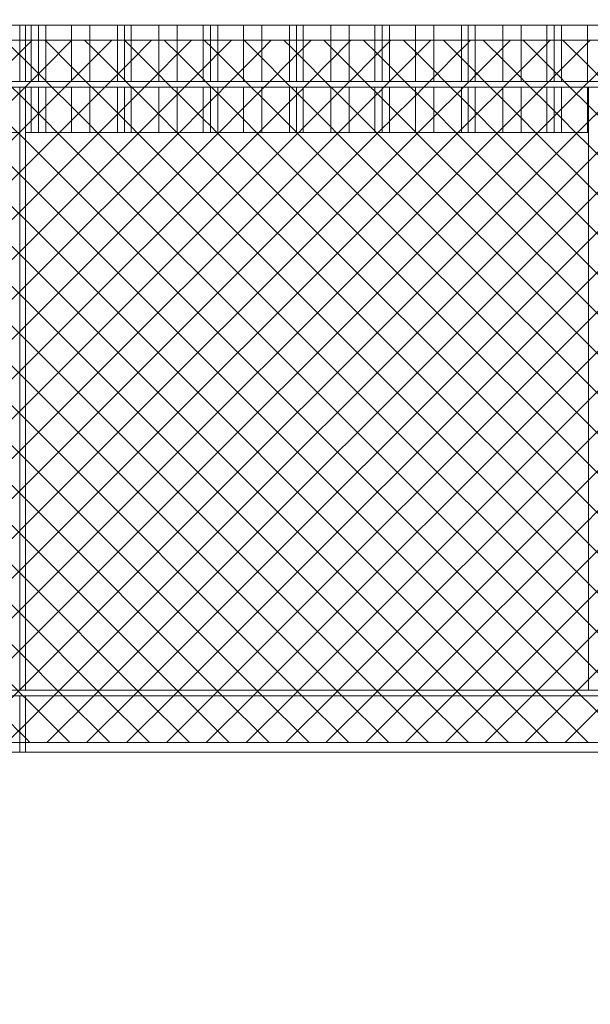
# Model space of a CAD drawing. Header units: millimetres. Extents: x 0 to 1917, y 0 to 847.
# Tile 123 of 230: x 756 to 776, y 678 to 713. Entities that reach past the tile are written whole.
import ezdxf

# ---------------------------------------------------------------- set-up
doc = ezdxf.new("R2010")
doc.units = ezdxf.units.MM
doc.header["$MEASUREMENT"] = 0
doc.set_wipeout_variables(frame=1)
doc.linetypes.add('Wipeout_Contour', pattern=[1000, 0, -1000])
for name, color, linetype in [('Interior - Mobiliário', 7, 'Continuous'), ('Linha & Trama.2D', 7, 'Continuous'), ('Parede.ARQ', 7, 'Continuous')]:
    doc.layers.add(name, color=color, linetype=linetype)

msp = doc.modelspace()

# ---------------------------------------------------------------- wipeouts: each hides what was drawn before it
at = {"color": 254, "linetype": 'Wipeout_Contour', "lineweight": 0, "ltscale": 4213.711485}
msp.add_wipeout([(776.158, 712.888), (776.158, 710.888), (776.808, 710.888), (776.808, 712.888)], dxfattribs=at).dxf.layer = 'Interior - Mobiliário'
at = {"color": 254, "linetype": 'Wipeout_Contour', "lineweight": 0, "ltscale": 4147.517727}
msp.add_wipeout([(755.508, 710.688), (755.508, 709.088), (756.019, 709.088), (756.019, 710.688)], dxfattribs=at).dxf.layer = 'Interior - Mobiliário'
at = {"color": 254, "linetype": 'Wipeout_Contour', "lineweight": 0, "ltscale": 4149.26277}
msp.add_wipeout([(756.219, 709.088), (756.219, 689.288), (776.193, 689.288), (776.193, 709.088)], dxfattribs=at).dxf.layer = 'Parede.ARQ'
at = {"color": 254, "linetype": 'Wipeout_Contour', "lineweight": 0, "ltscale": 4074.717182}
msp.add_wipeout([(714.509, 663.088), (809.844, 663.088), (809.844, 687.088), (714.509, 687.088)], dxfattribs=at).dxf.layer = 'Parede.ARQ'

# ---------------------------------------------------------------- next in the draw order: wipeouts: each hides what was drawn before it
at = {"color": 254, "linetype": 'Wipeout_Contour', "lineweight": 0, "ltscale": 4211.404852}
msp.add_wipeout([(775.243, 712.888), (775.243, 710.888), (776.158, 710.888), (776.158, 712.888)], dxfattribs=at).dxf.layer = 'Interior - Mobiliário'
at = {"color": 254, "linetype": 'Wipeout_Contour', "lineweight": 0, "ltscale": 4207.401237}
msp.add_wipeout([(776.158, 710.688), (776.158, 709.088), (776.193, 709.088), (776.193, 710.688)], dxfattribs=at).dxf.layer = 'Interior - Mobiliário'
at = {"color": 254, "linetype": 'Wipeout_Contour', "lineweight": 0, "ltscale": 4119.472074}
msp.add_wipeout([(756.219, 689.088), (756.219, 687.088), (776.261, 687.088), (776.261, 689.088)], dxfattribs=at).dxf.layer = 'Parede.ARQ'

# ---------------------------------------------------------------- next in the draw order: wipeouts: each hides what was drawn before it
at = {"color": 254, "linetype": 'Wipeout_Contour', "lineweight": 0, "ltscale": 4209.673902}
msp.add_wipeout([(774.983, 712.888), (774.983, 710.888), (775.243, 710.888), (775.243, 712.888)], dxfattribs=at).dxf.layer = 'Interior - Mobiliário'
at = {"color": 254, "linetype": 'Wipeout_Contour', "lineweight": 0, "ltscale": 4205.999583}
msp.add_wipeout([(775.243, 709.088), (776.158, 709.088), (776.158, 710.688), (775.243, 710.688)], dxfattribs=at).dxf.layer = 'Interior - Mobiliário'
at = {"color": 254, "linetype": 'Wipeout_Contour', "lineweight": 0, "ltscale": 4112.51149}
msp.add_wipeout([(714.718, 689.088), (809.844, 689.088), (809.844, 689.288), (714.718, 689.288)], dxfattribs=at).dxf.layer = 'Interior - Mobiliário'

# ---------------------------------------------------------------- next in the draw order: wipeouts: each hides what was drawn before it
at = {"color": 254, "linetype": 'Wipeout_Contour', "lineweight": 0, "ltscale": 4208.907994}
msp.add_wipeout([(774.723, 712.888), (774.723, 710.888), (774.983, 710.888), (774.983, 712.888)], dxfattribs=at).dxf.layer = 'Interior - Mobiliário'
at = {"color": 254, "linetype": 'Wipeout_Contour', "lineweight": 0, "ltscale": 4204.266411}
msp.add_wipeout([(774.983, 709.088), (775.243, 709.088), (775.243, 710.688), (774.983, 710.688)], dxfattribs=at).dxf.layer = 'Interior - Mobiliário'
at = {"color": 254, "linetype": 'Wipeout_Contour', "lineweight": 0, "ltscale": 4089.362656}
msp.add_wipeout([(756.019, 689.088), (756.019, 687.088), (756.219, 687.088), (756.219, 689.088)], dxfattribs=at).dxf.layer = 'Interior - Mobiliário'

# ---------------------------------------------------------------- next in the draw order: linework, layer by layer
at = {"layer": 'Interior - Mobiliário', "color": 124, "linetype": 'Continuous', "lineweight": 0}
for p, q in [((809.844, 689.088), (714.718, 689.088)), ((756.019, 687.088), (756.019, 689.088)), ((756.219, 687.088), (756.219, 689.088))]:
    msp.add_line(p, q, dxfattribs=at)
at = {"layer": 'Linha & Trama.2D', "color": 8, "linetype": 'Continuous', "lineweight": 0}
msp.add_line((714.909, 687.428), (789.669, 687.428), dxfattribs=at)
at = {"layer": 'Parede.ARQ', "color": 7, "linetype": 'Continuous', "lineweight": 0}
msp.add_line((809.844, 687.088), (714.509, 687.088), dxfattribs=at)

# ---------------------------------------------------------------- next in the draw order: wipeouts: each hides what was drawn before it
at = {"color": 254, "linetype": 'Wipeout_Contour', "lineweight": 0, "ltscale": 4207.177629}
msp.add_wipeout([(773.808, 710.888), (774.723, 710.888), (774.723, 712.888), (773.808, 712.888)], dxfattribs=at).dxf.layer = 'Interior - Mobiliário'
at = {"color": 254, "linetype": 'Wipeout_Contour', "lineweight": 0, "ltscale": 4203.499517}
msp.add_wipeout([(774.723, 710.688), (774.723, 709.088), (774.983, 709.088), (774.983, 710.688)], dxfattribs=at).dxf.layer = 'Interior - Mobiliário'

# ---------------------------------------------------------------- next in the draw order: linework, layer by layer
at = {"layer": 'Interior - Mobiliário', "color": 102, "linetype": 'Continuous', "lineweight": 0}
msp.add_line((775.243, 709.088), (774.983, 709.088), dxfattribs=at)

# ---------------------------------------------------------------- next in the draw order: wipeouts: each hides what was drawn before it
at = {"color": 254, "linetype": 'Wipeout_Contour', "lineweight": 0, "ltscale": 4204.874087}
msp.add_wipeout([(773.808, 712.888), (773.158, 712.888), (773.158, 710.888), (773.808, 710.888)], dxfattribs=at).dxf.layer = 'Interior - Mobiliário'
at = {"color": 254, "linetype": 'Wipeout_Contour', "lineweight": 0, "ltscale": 4201.766924}
msp.add_wipeout([(773.808, 709.088), (774.723, 709.088), (774.723, 710.688), (773.808, 710.688)], dxfattribs=at).dxf.layer = 'Interior - Mobiliário'

# ---------------------------------------------------------------- next in the draw order: linework, layer by layer
at = {"layer": 'Interior - Mobiliário', "color": 102, "linetype": 'Continuous', "lineweight": 0}
msp.add_line((774.983, 709.088), (774.723, 709.088), dxfattribs=at)

# ---------------------------------------------------------------- next in the draw order: wipeouts: each hides what was drawn before it
at = {"color": 254, "linetype": 'Wipeout_Contour', "lineweight": 0, "ltscale": 4202.468574}
msp.add_wipeout([(772.173, 710.888), (773.158, 710.888), (773.158, 712.888), (772.173, 712.888)], dxfattribs=at).dxf.layer = 'Interior - Mobiliário'
at = {"color": 254, "linetype": 'Wipeout_Contour', "lineweight": 0, "ltscale": 4199.460414}
msp.add_wipeout([(773.158, 710.688), (773.158, 709.088), (773.808, 709.088), (773.808, 710.688)], dxfattribs=at).dxf.layer = 'Interior - Mobiliário'

# ---------------------------------------------------------------- next in the draw order: linework, layer by layer
at = {"layer": 'Interior - Mobiliário', "color": 102, "linetype": 'Continuous', "lineweight": 0}
msp.add_line((774.723, 709.088), (773.808, 709.088), dxfattribs=at)

# ---------------------------------------------------------------- next in the draw order: wipeouts: each hides what was drawn before it
at = {"color": 254, "linetype": 'Wipeout_Contour', "lineweight": 0, "ltscale": 4200.667227}
msp.add_wipeout([(771.933, 712.888), (771.933, 710.888), (772.173, 710.888), (772.173, 712.888)], dxfattribs=at).dxf.layer = 'Interior - Mobiliário'
at = {"color": 254, "linetype": 'Wipeout_Contour', "lineweight": 0, "ltscale": 4197.051798}
msp.add_wipeout([(772.173, 709.088), (773.158, 709.088), (773.158, 710.688), (772.173, 710.688)], dxfattribs=at).dxf.layer = 'Interior - Mobiliário'

# ---------------------------------------------------------------- next in the draw order: linework, layer by layer
at = {"layer": 'Interior - Mobiliário', "color": 102, "linetype": 'Continuous', "lineweight": 0}
msp.add_line((773.808, 709.088), (773.158, 709.088), dxfattribs=at)

# ---------------------------------------------------------------- next in the draw order: wipeouts: each hides what was drawn before it
at = {"color": 254, "linetype": 'Wipeout_Contour', "lineweight": 0, "ltscale": 4199.961511}
msp.add_wipeout([(771.693, 710.888), (771.933, 710.888), (771.933, 712.888), (771.693, 712.888)], dxfattribs=at).dxf.layer = 'Interior - Mobiliário'
at = {"color": 254, "linetype": 'Wipeout_Contour', "lineweight": 0, "ltscale": 4195.248127}
msp.add_wipeout([(771.933, 710.688), (771.933, 709.088), (772.173, 709.088), (772.173, 710.688)], dxfattribs=at).dxf.layer = 'Interior - Mobiliário'

# ---------------------------------------------------------------- next in the draw order: linework, layer by layer
at = {"layer": 'Interior - Mobiliário', "color": 102, "linetype": 'Continuous', "lineweight": 0}
msp.add_line((773.158, 709.088), (772.173, 709.088), dxfattribs=at)

# ---------------------------------------------------------------- next in the draw order: wipeouts: each hides what was drawn before it
at = {"color": 254, "linetype": 'Wipeout_Contour', "lineweight": 0, "ltscale": 4198.160771}
msp.add_wipeout([(770.708, 712.888), (770.708, 710.888), (771.693, 710.888), (771.693, 712.888)], dxfattribs=at).dxf.layer = 'Interior - Mobiliário'
at = {"color": 254, "linetype": 'Wipeout_Contour', "lineweight": 0, "ltscale": 4194.5415}
msp.add_wipeout([(771.693, 710.688), (771.693, 709.088), (771.933, 709.088), (771.933, 710.688)], dxfattribs=at).dxf.layer = 'Interior - Mobiliário'

# ---------------------------------------------------------------- next in the draw order: linework, layer by layer
at = {"layer": 'Interior - Mobiliário', "color": 102, "linetype": 'Continuous', "lineweight": 0}
msp.add_line((772.173, 709.088), (771.933, 709.088), dxfattribs=at)

# ---------------------------------------------------------------- next in the draw order: wipeouts: each hides what was drawn before it
at = {"color": 254, "linetype": 'Wipeout_Contour', "lineweight": 0, "ltscale": 4195.758602}
msp.add_wipeout([(770.058, 710.888), (770.708, 710.888), (770.708, 712.888), (770.058, 712.888)], dxfattribs=at).dxf.layer = 'Interior - Mobiliário'
at = {"color": 254, "linetype": 'Wipeout_Contour', "lineweight": 0, "ltscale": 4192.738431}
msp.add_wipeout([(771.693, 710.688), (770.708, 710.688), (770.708, 709.088), (771.693, 709.088)], dxfattribs=at).dxf.layer = 'Interior - Mobiliário'

# ---------------------------------------------------------------- next in the draw order: linework, layer by layer
at = {"layer": 'Interior - Mobiliário', "color": 102, "linetype": 'Continuous', "lineweight": 0}
msp.add_line((771.933, 709.088), (771.693, 709.088), dxfattribs=at)

# ---------------------------------------------------------------- next in the draw order: wipeouts: each hides what was drawn before it
at = {"color": 254, "linetype": 'Wipeout_Contour', "lineweight": 0, "ltscale": 4193.460307}
msp.add_wipeout([(769.143, 710.888), (770.058, 710.888), (770.058, 712.888), (769.143, 712.888)], dxfattribs=at).dxf.layer = 'Interior - Mobiliário'
at = {"color": 254, "linetype": 'Wipeout_Contour', "lineweight": 0, "ltscale": 4190.333153}
msp.add_wipeout([(770.058, 709.088), (770.708, 709.088), (770.708, 710.688), (770.058, 710.688)], dxfattribs=at).dxf.layer = 'Interior - Mobiliário'

# ---------------------------------------------------------------- next in the draw order: linework, layer by layer
at = {"layer": 'Interior - Mobiliário', "color": 102, "linetype": 'Continuous', "lineweight": 0}
msp.add_line((771.693, 709.088), (770.708, 709.088), dxfattribs=at)

# ---------------------------------------------------------------- next in the draw order: wipeouts: each hides what was drawn before it
at = {"color": 254, "linetype": 'Wipeout_Contour', "lineweight": 0, "ltscale": 4191.735628}
msp.add_wipeout([(768.883, 712.888), (768.883, 710.888), (769.143, 710.888), (769.143, 712.888)], dxfattribs=at).dxf.layer = 'Interior - Mobiliário'
at = {"color": 254, "linetype": 'Wipeout_Contour', "lineweight": 0, "ltscale": 4188.031882}
msp.add_wipeout([(769.143, 709.088), (770.058, 709.088), (770.058, 710.688), (769.143, 710.688)], dxfattribs=at).dxf.layer = 'Interior - Mobiliário'

# ---------------------------------------------------------------- next in the draw order: linework, layer by layer
at = {"layer": 'Interior - Mobiliário', "color": 102, "linetype": 'Continuous', "lineweight": 0}
msp.add_line((770.708, 709.088), (770.058, 709.088), dxfattribs=at)

# ---------------------------------------------------------------- next in the draw order: wipeouts: each hides what was drawn before it
at = {"color": 254, "linetype": 'Wipeout_Contour', "lineweight": 0, "ltscale": 4190.972496}
msp.add_wipeout([(768.883, 712.888), (768.623, 712.888), (768.623, 710.888), (768.883, 710.888)], dxfattribs=at).dxf.layer = 'Interior - Mobiliário'
at = {"color": 254, "linetype": 'Wipeout_Contour', "lineweight": 0, "ltscale": 4186.304969}
msp.add_wipeout([(768.883, 710.688), (768.883, 709.088), (769.143, 709.088), (769.143, 710.688)], dxfattribs=at).dxf.layer = 'Interior - Mobiliário'

# ---------------------------------------------------------------- next in the draw order: linework, layer by layer
at = {"layer": 'Interior - Mobiliário', "color": 102, "linetype": 'Continuous', "lineweight": 0}
msp.add_line((770.058, 709.088), (769.143, 709.088), dxfattribs=at)

# ---------------------------------------------------------------- next in the draw order: wipeouts: each hides what was drawn before it
at = {"color": 254, "linetype": 'Wipeout_Contour', "lineweight": 0, "ltscale": 4189.24841}
msp.add_wipeout([(767.708, 712.888), (767.708, 710.888), (768.623, 710.888), (768.623, 712.888)], dxfattribs=at).dxf.layer = 'Interior - Mobiliário'
at = {"color": 254, "linetype": 'Wipeout_Contour', "lineweight": 0, "ltscale": 4185.540847}
msp.add_wipeout([(768.623, 710.688), (768.623, 709.088), (768.883, 709.088), (768.883, 710.688)], dxfattribs=at).dxf.layer = 'Interior - Mobiliário'

# ---------------------------------------------------------------- next in the draw order: linework, layer by layer
at = {"layer": 'Interior - Mobiliário', "color": 102, "linetype": 'Continuous', "lineweight": 0}
msp.add_line((769.143, 709.088), (768.883, 709.088), dxfattribs=at)

# ---------------------------------------------------------------- next in the draw order: wipeouts: each hides what was drawn before it
at = {"color": 254, "linetype": 'Wipeout_Contour', "lineweight": 0, "ltscale": 4186.953242}
msp.add_wipeout([(767.058, 710.888), (767.708, 710.888), (767.708, 712.888), (767.058, 712.888)], dxfattribs=at).dxf.layer = 'Interior - Mobiliário'
at = {"color": 254, "linetype": 'Wipeout_Contour', "lineweight": 0, "ltscale": 4183.814521}
msp.add_wipeout([(768.623, 710.688), (767.708, 710.688), (767.708, 709.088), (768.623, 709.088)], dxfattribs=at).dxf.layer = 'Interior - Mobiliário'

# ---------------------------------------------------------------- next in the draw order: linework, layer by layer
at = {"layer": 'Interior - Mobiliário', "color": 102, "linetype": 'Continuous', "lineweight": 0}
msp.add_line((768.883, 709.088), (768.623, 709.088), dxfattribs=at)

# ---------------------------------------------------------------- next in the draw order: wipeouts: each hides what was drawn before it
at = {"color": 254, "linetype": 'Wipeout_Contour', "lineweight": 0, "ltscale": 4184.556499}
msp.add_wipeout([(766.073, 712.888), (766.073, 710.888), (767.058, 710.888), (767.058, 712.888)], dxfattribs=at).dxf.layer = 'Interior - Mobiliário'
at = {"color": 254, "linetype": 'Wipeout_Contour', "lineweight": 0, "ltscale": 4181.516372}
msp.add_wipeout([(767.058, 710.688), (767.058, 709.088), (767.708, 709.088), (767.708, 710.688)], dxfattribs=at).dxf.layer = 'Interior - Mobiliário'

# ---------------------------------------------------------------- next in the draw order: linework, layer by layer
at = {"layer": 'Interior - Mobiliário', "color": 102, "linetype": 'Continuous', "lineweight": 0}
msp.add_line((768.623, 709.088), (767.708, 709.088), dxfattribs=at)

# ---------------------------------------------------------------- next in the draw order: wipeouts: each hides what was drawn before it
at = {"color": 254, "linetype": 'Wipeout_Contour', "lineweight": 0, "ltscale": 4182.761727}
msp.add_wipeout([(766.073, 712.888), (765.833, 712.888), (765.833, 710.888), (766.073, 710.888)], dxfattribs=at).dxf.layer = 'Interior - Mobiliário'
at = {"color": 254, "linetype": 'Wipeout_Contour', "lineweight": 0, "ltscale": 4179.116509}
msp.add_wipeout([(767.058, 710.688), (766.073, 710.688), (766.073, 709.088), (767.058, 709.088)], dxfattribs=at).dxf.layer = 'Interior - Mobiliário'

# ---------------------------------------------------------------- next in the draw order: linework, layer by layer
at = {"layer": 'Interior - Mobiliário', "color": 102, "linetype": 'Continuous', "lineweight": 0}
msp.add_line((767.708, 709.088), (767.058, 709.088), dxfattribs=at)

# ---------------------------------------------------------------- next in the draw order: wipeouts: each hides what was drawn before it
at = {"color": 254, "linetype": 'Wipeout_Contour', "lineweight": 0, "ltscale": 4182.058588}
msp.add_wipeout([(765.833, 712.888), (765.593, 712.888), (765.593, 710.888), (765.833, 710.888)], dxfattribs=at).dxf.layer = 'Interior - Mobiliário'
at = {"color": 254, "linetype": 'Wipeout_Contour', "lineweight": 0, "ltscale": 4177.319401}
msp.add_wipeout([(765.833, 709.088), (766.073, 709.088), (766.073, 710.688), (765.833, 710.688)], dxfattribs=at).dxf.layer = 'Interior - Mobiliário'

# ---------------------------------------------------------------- next in the draw order: linework, layer by layer
at = {"layer": 'Interior - Mobiliário', "color": 102, "linetype": 'Continuous', "lineweight": 0}
msp.add_line((767.058, 709.088), (766.073, 709.088), dxfattribs=at)

# ---------------------------------------------------------------- next in the draw order: wipeouts: each hides what was drawn before it
at = {"color": 254, "linetype": 'Wipeout_Contour', "lineweight": 0, "ltscale": 4180.264441}
msp.add_wipeout([(764.608, 712.888), (764.608, 710.888), (765.593, 710.888), (765.593, 712.888)], dxfattribs=at).dxf.layer = 'Interior - Mobiliário'
at = {"color": 254, "linetype": 'Wipeout_Contour', "lineweight": 0, "ltscale": 4176.615348}
msp.add_wipeout([(765.833, 710.688), (765.593, 710.688), (765.593, 709.088), (765.833, 709.088)], dxfattribs=at).dxf.layer = 'Interior - Mobiliário'

# ---------------------------------------------------------------- next in the draw order: linework, layer by layer
at = {"layer": 'Interior - Mobiliário', "color": 102, "linetype": 'Continuous', "lineweight": 0}
msp.add_line((766.073, 709.088), (765.833, 709.088), dxfattribs=at)

# ---------------------------------------------------------------- next in the draw order: wipeouts: each hides what was drawn before it
at = {"color": 254, "linetype": 'Wipeout_Contour', "lineweight": 0, "ltscale": 4177.871081}
msp.add_wipeout([(764.608, 712.888), (763.958, 712.888), (763.958, 710.888), (764.608, 710.888)], dxfattribs=at).dxf.layer = 'Interior - Mobiliário'
at = {"color": 254, "linetype": 'Wipeout_Contour', "lineweight": 0, "ltscale": 4174.818859}
msp.add_wipeout([(764.608, 709.088), (765.593, 709.088), (765.593, 710.688), (764.608, 710.688)], dxfattribs=at).dxf.layer = 'Interior - Mobiliário'

# ---------------------------------------------------------------- next in the draw order: linework, layer by layer
at = {"layer": 'Interior - Mobiliário', "color": 102, "linetype": 'Continuous', "lineweight": 0}
msp.add_line((765.833, 709.088), (765.593, 709.088), dxfattribs=at)

# ---------------------------------------------------------------- next in the draw order: wipeouts: each hides what was drawn before it
at = {"color": 254, "linetype": 'Wipeout_Contour', "lineweight": 0, "ltscale": 4175.581232}
msp.add_wipeout([(763.043, 710.888), (763.958, 710.888), (763.958, 712.888), (763.043, 712.888)], dxfattribs=at).dxf.layer = 'Interior - Mobiliário'
at = {"color": 254, "linetype": 'Wipeout_Contour', "lineweight": 0, "ltscale": 4172.422377}
msp.add_wipeout([(763.958, 710.688), (763.958, 709.088), (764.608, 709.088), (764.608, 710.688)], dxfattribs=at).dxf.layer = 'Interior - Mobiliário'

# ---------------------------------------------------------------- next in the draw order: linework, layer by layer
at = {"layer": 'Interior - Mobiliário', "color": 102, "linetype": 'Continuous', "lineweight": 0}
msp.add_line((765.593, 709.088), (764.608, 709.088), dxfattribs=at)

# ---------------------------------------------------------------- next in the draw order: wipeouts: each hides what was drawn before it
at = {"color": 254, "linetype": 'Wipeout_Contour', "lineweight": 0, "ltscale": 4173.862901}
msp.add_wipeout([(762.783, 710.888), (763.043, 710.888), (763.043, 712.888), (762.783, 712.888)], dxfattribs=at).dxf.layer = 'Interior - Mobiliário'
at = {"color": 254, "linetype": 'Wipeout_Contour', "lineweight": 0, "ltscale": 4170.129537}
msp.add_wipeout([(763.043, 709.088), (763.958, 709.088), (763.958, 710.688), (763.043, 710.688)], dxfattribs=at).dxf.layer = 'Interior - Mobiliário'

# ---------------------------------------------------------------- next in the draw order: linework, layer by layer
at = {"layer": 'Interior - Mobiliário', "color": 102, "linetype": 'Continuous', "lineweight": 0}
msp.add_line((764.608, 709.088), (763.958, 709.088), dxfattribs=at)

# ---------------------------------------------------------------- next in the draw order: wipeouts: each hides what was drawn before it
at = {"color": 254, "linetype": 'Wipeout_Contour', "lineweight": 0, "ltscale": 4173.102579}
msp.add_wipeout([(762.783, 712.888), (762.523, 712.888), (762.523, 710.888), (762.783, 710.888)], dxfattribs=at).dxf.layer = 'Interior - Mobiliário'
at = {"color": 254, "linetype": 'Wipeout_Contour', "lineweight": 0, "ltscale": 4168.408957}
msp.add_wipeout([(762.783, 710.688), (762.783, 709.088), (763.043, 709.088), (763.043, 710.688)], dxfattribs=at).dxf.layer = 'Interior - Mobiliário'

# ---------------------------------------------------------------- next in the draw order: linework, layer by layer
at = {"layer": 'Interior - Mobiliário', "color": 102, "linetype": 'Continuous', "lineweight": 0}
msp.add_line((763.958, 709.088), (763.043, 709.088), dxfattribs=at)

# ---------------------------------------------------------------- next in the draw order: wipeouts: each hides what was drawn before it
at = {"color": 254, "linetype": 'Wipeout_Contour', "lineweight": 0, "ltscale": 4171.384855}
msp.add_wipeout([(761.608, 712.888), (761.608, 710.888), (762.523, 710.888), (762.523, 712.888)], dxfattribs=at).dxf.layer = 'Interior - Mobiliário'
at = {"color": 254, "linetype": 'Wipeout_Contour', "lineweight": 0, "ltscale": 4167.647642}
msp.add_wipeout([(762.523, 710.688), (762.523, 709.088), (762.783, 709.088), (762.783, 710.688)], dxfattribs=at).dxf.layer = 'Interior - Mobiliário'

# ---------------------------------------------------------------- next in the draw order: linework, layer by layer
at = {"layer": 'Interior - Mobiliário', "color": 102, "linetype": 'Continuous', "lineweight": 0}
msp.add_line((763.043, 709.088), (762.783, 709.088), dxfattribs=at)

# ---------------------------------------------------------------- next in the draw order: wipeouts: each hides what was drawn before it
at = {"color": 254, "linetype": 'Wipeout_Contour', "lineweight": 0, "ltscale": 4169.098171}
msp.add_wipeout([(760.958, 712.888), (760.958, 710.888), (761.608, 710.888), (761.608, 712.888)], dxfattribs=at).dxf.layer = 'Interior - Mobiliário'
at = {"color": 254, "linetype": 'Wipeout_Contour', "lineweight": 0, "ltscale": 4165.927667}
msp.add_wipeout([(761.608, 709.088), (762.523, 709.088), (762.523, 710.688), (761.608, 710.688)], dxfattribs=at).dxf.layer = 'Interior - Mobiliário'

# ---------------------------------------------------------------- next in the draw order: linework, layer by layer
at = {"layer": 'Interior - Mobiliário', "color": 102, "linetype": 'Continuous', "lineweight": 0}
msp.add_line((762.783, 709.088), (762.523, 709.088), dxfattribs=at)

# ---------------------------------------------------------------- next in the draw order: wipeouts: each hides what was drawn before it
at = {"color": 254, "linetype": 'Wipeout_Contour', "lineweight": 0, "ltscale": 4166.710303}
msp.add_wipeout([(759.973, 712.888), (759.973, 710.888), (760.958, 710.888), (760.958, 712.888)], dxfattribs=at).dxf.layer = 'Interior - Mobiliário'
at = {"color": 254, "linetype": 'Wipeout_Contour', "lineweight": 0, "ltscale": 4163.637987}
msp.add_wipeout([(760.958, 710.688), (760.958, 709.088), (761.608, 709.088), (761.608, 710.688)], dxfattribs=at).dxf.layer = 'Interior - Mobiliário'

# ---------------------------------------------------------------- next in the draw order: linework, layer by layer
at = {"layer": 'Interior - Mobiliário', "color": 102, "linetype": 'Continuous', "lineweight": 0}
msp.add_line((762.523, 709.088), (761.608, 709.088), dxfattribs=at)

# ---------------------------------------------------------------- next in the draw order: wipeouts: each hides what was drawn before it
at = {"color": 254, "linetype": 'Wipeout_Contour', "lineweight": 0, "ltscale": 4164.922194}
msp.add_wipeout([(759.973, 712.888), (759.733, 712.888), (759.733, 710.888), (759.973, 710.888)], dxfattribs=at).dxf.layer = 'Interior - Mobiliário'
at = {"color": 254, "linetype": 'Wipeout_Contour', "lineweight": 0, "ltscale": 4161.246988}
msp.add_wipeout([(759.973, 709.088), (760.958, 709.088), (760.958, 710.688), (759.973, 710.688)], dxfattribs=at).dxf.layer = 'Interior - Mobiliário'

# ---------------------------------------------------------------- next in the draw order: linework, layer by layer
at = {"layer": 'Interior - Mobiliário', "color": 102, "linetype": 'Continuous', "lineweight": 0}
msp.add_line((761.608, 709.088), (760.958, 709.088), dxfattribs=at)

# ---------------------------------------------------------------- next in the draw order: wipeouts: each hides what was drawn before it
at = {"color": 254, "linetype": 'Wipeout_Contour', "lineweight": 0, "ltscale": 4164.221672}
msp.add_wipeout([(759.493, 710.888), (759.733, 710.888), (759.733, 712.888), (759.493, 712.888)], dxfattribs=at).dxf.layer = 'Interior - Mobiliário'
at = {"color": 254, "linetype": 'Wipeout_Contour', "lineweight": 0, "ltscale": 4159.456529}
msp.add_wipeout([(759.973, 710.688), (759.733, 710.688), (759.733, 709.088), (759.973, 709.088)], dxfattribs=at).dxf.layer = 'Interior - Mobiliário'

# ---------------------------------------------------------------- next in the draw order: linework, layer by layer
at = {"layer": 'Interior - Mobiliário', "color": 102, "linetype": 'Continuous', "lineweight": 0}
msp.add_line((760.958, 709.088), (759.973, 709.088), dxfattribs=at)

# ---------------------------------------------------------------- next in the draw order: wipeouts: each hides what was drawn before it
at = {"color": 254, "linetype": 'Wipeout_Contour', "lineweight": 0, "ltscale": 4162.434198}
msp.add_wipeout([(758.508, 712.888), (758.508, 710.888), (759.493, 710.888), (759.493, 712.888)], dxfattribs=at).dxf.layer = 'Interior - Mobiliário'
at = {"color": 254, "linetype": 'Wipeout_Contour', "lineweight": 0, "ltscale": 4158.755087}
msp.add_wipeout([(759.493, 709.088), (759.733, 709.088), (759.733, 710.688), (759.493, 710.688)], dxfattribs=at).dxf.layer = 'Interior - Mobiliário'

# ---------------------------------------------------------------- next in the draw order: linework, layer by layer
at = {"layer": 'Interior - Mobiliário', "color": 102, "linetype": 'Continuous', "lineweight": 0}
msp.add_line((759.973, 709.088), (759.733, 709.088), dxfattribs=at)

# ---------------------------------------------------------------- next in the draw order: wipeouts: each hides what was drawn before it
at = {"color": 254, "linetype": 'Wipeout_Contour', "lineweight": 0, "ltscale": 4160.049756}
msp.add_wipeout([(758.508, 712.888), (757.858, 712.888), (757.858, 710.888), (758.508, 710.888)], dxfattribs=at).dxf.layer = 'Interior - Mobiliário'
at = {"color": 254, "linetype": 'Wipeout_Contour', "lineweight": 0, "ltscale": 4156.965261}
msp.add_wipeout([(759.493, 710.688), (758.508, 710.688), (758.508, 709.088), (759.493, 709.088)], dxfattribs=at).dxf.layer = 'Interior - Mobiliário'

# ---------------------------------------------------------------- next in the draw order: linework, layer by layer
at = {"layer": 'Interior - Mobiliário', "color": 102, "linetype": 'Continuous', "lineweight": 0}
msp.add_line((759.733, 709.088), (759.493, 709.088), dxfattribs=at)

# ---------------------------------------------------------------- next in the draw order: wipeouts: each hides what was drawn before it
at = {"color": 254, "linetype": 'Wipeout_Contour', "lineweight": 0, "ltscale": 4157.768463}
msp.add_wipeout([(756.943, 712.888), (756.943, 710.888), (757.858, 710.888), (757.858, 712.888)], dxfattribs=at).dxf.layer = 'Interior - Mobiliário'
at = {"color": 254, "linetype": 'Wipeout_Contour', "lineweight": 0, "ltscale": 4154.577683}
msp.add_wipeout([(757.858, 709.088), (758.508, 709.088), (758.508, 710.688), (757.858, 710.688)], dxfattribs=at).dxf.layer = 'Interior - Mobiliário'

# ---------------------------------------------------------------- next in the draw order: linework, layer by layer
at = {"layer": 'Interior - Mobiliário', "color": 102, "linetype": 'Continuous', "lineweight": 0}
msp.add_line((759.493, 709.088), (758.508, 709.088), dxfattribs=at)

# ---------------------------------------------------------------- next in the draw order: wipeouts: each hides what was drawn before it
at = {"color": 254, "linetype": 'Wipeout_Contour', "lineweight": 0, "ltscale": 4156.056564}
msp.add_wipeout([(756.683, 712.888), (756.683, 710.888), (756.943, 710.888), (756.943, 712.888)], dxfattribs=at).dxf.layer = 'Interior - Mobiliário'
at = {"color": 254, "linetype": 'Wipeout_Contour', "lineweight": 0, "ltscale": 4152.293384}
msp.add_wipeout([(757.858, 710.688), (756.943, 710.688), (756.943, 709.088), (757.858, 709.088)], dxfattribs=at).dxf.layer = 'Interior - Mobiliário'

# ---------------------------------------------------------------- next in the draw order: linework, layer by layer
at = {"layer": 'Interior - Mobiliário', "color": 102, "linetype": 'Continuous', "lineweight": 0}
msp.add_line((758.508, 709.088), (757.858, 709.088), dxfattribs=at)

# ---------------------------------------------------------------- next in the draw order: wipeouts: each hides what was drawn before it
at = {"color": 254, "linetype": 'Wipeout_Contour', "lineweight": 0, "ltscale": 4155.29909}
msp.add_wipeout([(756.683, 712.888), (756.423, 712.888), (756.423, 710.888), (756.683, 710.888)], dxfattribs=at).dxf.layer = 'Interior - Mobiliário'
at = {"color": 254, "linetype": 'Wipeout_Contour', "lineweight": 0, "ltscale": 4150.579227}
msp.add_wipeout([(756.683, 710.688), (756.683, 709.088), (756.943, 709.088), (756.943, 710.688)], dxfattribs=at).dxf.layer = 'Interior - Mobiliário'

# ---------------------------------------------------------------- next in the draw order: linework, layer by layer
at = {"layer": 'Interior - Mobiliário', "color": 102, "linetype": 'Continuous', "lineweight": 0}
msp.add_line((757.858, 709.088), (756.943, 709.088), dxfattribs=at)

# ---------------------------------------------------------------- next in the draw order: wipeouts: each hides what was drawn before it
at = {"color": 254, "linetype": 'Wipeout_Contour', "lineweight": 0, "ltscale": 4154.622743}
msp.add_wipeout([(756.423, 712.888), (756.219, 712.888), (756.219, 710.888), (756.423, 710.888)], dxfattribs=at).dxf.layer = 'Interior - Mobiliário'
at = {"color": 254, "linetype": 'Wipeout_Contour', "lineweight": 0, "ltscale": 4149.820753}
msp.add_wipeout([(756.423, 709.088), (756.683, 709.088), (756.683, 710.688), (756.423, 710.688)], dxfattribs=at).dxf.layer = 'Interior - Mobiliário'

# ---------------------------------------------------------------- next in the draw order: linework, layer by layer
at = {"layer": 'Interior - Mobiliário', "color": 102, "linetype": 'Continuous', "lineweight": 0}
msp.add_line((756.943, 709.088), (756.683, 709.088), dxfattribs=at)

# ---------------------------------------------------------------- next in the draw order: wipeouts: each hides what was drawn before it
at = {"color": 254, "linetype": 'Wipeout_Contour', "lineweight": 0, "ltscale": 4219.106277}
msp.add_wipeout([(837.699, 713.088), (714.718, 713.088), (714.718, 712.888), (837.699, 712.888)], dxfattribs=at).dxf.layer = 'Interior - Mobiliário'
at = {"color": 254, "linetype": 'Wipeout_Contour', "lineweight": 0, "ltscale": 4149.143513}
msp.add_wipeout([(756.219, 709.088), (756.423, 709.088), (756.423, 710.688), (756.219, 710.688)], dxfattribs=at).dxf.layer = 'Interior - Mobiliário'

# ---------------------------------------------------------------- next in the draw order: linework, layer by layer
at = {"layer": 'Interior - Mobiliário', "color": 102, "linetype": 'Continuous', "lineweight": 0}
msp.add_line((756.683, 709.088), (756.423, 709.088), dxfattribs=at)

# ---------------------------------------------------------------- next in the draw order: wipeouts: each hides what was drawn before it
at = {"color": 254, "linetype": 'Wipeout_Contour', "lineweight": 0, "ltscale": 4213.151831}
msp.add_wipeout([(714.718, 710.888), (714.718, 710.688), (837.699, 710.688), (837.699, 710.888)], dxfattribs=at).dxf.layer = 'Interior - Mobiliário'

# ---------------------------------------------------------------- next in the draw order: linework, layer by layer
at = {"layer": 'Interior - Mobiliário', "color": 102, "linetype": 'Continuous', "lineweight": 0}
for p, q in [((756.423, 710.888), (756.423, 712.888)), ((756.683, 710.888), (756.683, 712.888)), ((756.943, 710.888), (756.943, 712.888)), ((757.858, 710.888), (757.858, 712.888)), ((758.508, 710.888), (758.508, 712.888)), ((759.493, 710.888), (759.493, 712.888)), ((759.733, 710.888), (759.733, 712.888)), ((759.973, 710.888), (759.973, 712.888)), ((760.958, 710.888), (760.958, 712.888)), ((761.608, 710.888), (761.608, 712.888)), ((762.523, 710.888), (762.523, 712.888)), ((762.783, 710.888), (762.783, 712.888)), ((763.043, 710.888), (763.043, 712.888)), ((763.958, 710.888), (763.958, 712.888)), ((764.608, 710.888), (764.608, 712.888)), ((765.593, 710.888), (765.593, 712.888)), ((765.833, 710.888), (765.833, 712.888)), ((766.073, 710.888), (766.073, 712.888)), ((767.058, 710.888), (767.058, 712.888)), ((767.708, 710.888), (767.708, 712.888)), ((768.623, 710.888), (768.623, 712.888)), ((768.883, 710.888), (768.883, 712.888)), ((769.143, 710.888), (769.143, 712.888)), ((770.058, 710.888), (770.058, 712.888)), ((770.708, 710.888), (770.708, 712.888)), ((771.693, 710.888), (771.693, 712.888)), ((771.933, 710.888), (771.933, 712.888)), ((772.173, 710.888), (772.173, 712.888)), ((773.158, 710.888), (773.158, 712.888)), ((773.808, 710.888), (773.808, 712.888)), ((774.723, 710.888), (774.723, 712.888)), ((774.983, 710.888), (774.983, 712.888)), ((775.243, 710.888), (775.243, 712.888)), ((776.158, 710.888), (776.158, 712.888)), ((756.423, 709.088), (756.423, 710.688)), ((756.683, 709.088), (756.683, 710.688)), ((756.943, 709.088), (756.943, 710.688)), ((757.858, 709.088), (757.858, 710.688)), ((758.508, 709.088), (758.508, 710.688)), ((759.493, 709.088), (759.493, 710.688)), ((759.733, 709.088), (759.733, 710.688)), ((759.973, 709.088), (759.973, 710.688)), ((760.958, 709.088), (760.958, 710.688)), ((761.608, 709.088), (761.608, 710.688)), ((762.523, 709.088), (762.523, 710.688)), ((762.783, 709.088), (762.783, 710.688)), ((763.043, 709.088), (763.043, 710.688)), ((763.958, 709.088), (763.958, 710.688)), ((764.608, 709.088), (764.608, 710.688)), ((765.593, 709.088), (765.593, 710.688)), ((765.833, 709.088), (765.833, 710.688)), ((766.073, 709.088), (766.073, 710.688)), ((767.058, 709.088), (767.058, 710.688)), ((767.708, 709.088), (767.708, 710.688)), ((768.623, 709.088), (768.623, 710.688)), ((768.883, 709.088), (768.883, 710.688)), ((769.143, 709.088), (769.143, 710.688)), ((770.058, 709.088), (770.058, 710.688)), ((770.708, 709.088), (770.708, 710.688)), ((771.693, 709.088), (771.693, 710.688)), ((771.933, 709.088), (771.933, 710.688)), ((772.173, 709.088), (772.173, 710.688)), ((773.158, 709.088), (773.158, 710.688)), ((773.808, 709.088), (773.808, 710.688)), ((774.723, 709.088), (774.723, 710.688)), ((774.983, 709.088), (774.983, 710.688)), ((775.243, 709.088), (775.243, 710.688))]:
    msp.add_line(p, q, dxfattribs=at)

# ---------------------------------------------------------------- next in the draw order: wipeouts: each hides what was drawn before it
at = {"color": 254, "linetype": 'Wipeout_Contour', "lineweight": 0, "ltscale": 4154.033847}
msp.add_wipeout([(756.219, 710.888), (756.219, 712.888), (756.019, 712.888), (756.019, 710.888)], dxfattribs=at).dxf.layer = 'Interior - Mobiliário'
at = {"color": 254, "linetype": 'Wipeout_Contour', "lineweight": 0, "ltscale": 4121.659472}
msp.add_wipeout([(756.219, 689.288), (756.219, 710.688), (756.019, 710.688), (756.019, 689.288)], dxfattribs=at).dxf.layer = 'Interior - Mobiliário'
at = {"color": 254, "linetype": 'Wipeout_Contour', "lineweight": 0, "ltscale": 4181.236835}
msp.add_wipeout([(776.393, 689.288), (776.393, 710.688), (776.193, 710.688), (776.193, 689.288)], dxfattribs=at).dxf.layer = 'Interior - Mobiliário'

# ---------------------------------------------------------------- next in the draw order: hatches: boundary and pattern name
at = {"layer": 'Linha & Trama.2D', "linetype": 'Continuous', "lineweight": 0}
h = msp.add_hatch(dxfattribs=at)
h.set_pattern_fill('GRELHA_5X5_DIAGONAL_0002', color=30, style=0, pattern_type=2)
h.set_pattern_definition([(45, (640.7151, 663.0876), (-0.707107, 0.707107), []), (135, (640.7151, 663.0876), (0.707107, 0.707107), [])])
h.paths.add_polyline_path([(714.909, 687.428), (789.669, 687.428), (790.582, 687.428), (792.058, 687.428), (793.71, 687.428), (795.381, 687.428), (797.183, 687.428), (810.844, 687.428), (810.844, 705.135), (837.29, 705.135), (837.29, 712.361), (811.858, 712.361), (714.909, 712.361)])

# ---------------------------------------------------------------- next in the draw order: linework, layer by layer
at = {"layer": 'Interior - Mobiliário', "color": 124, "linetype": 'Continuous', "lineweight": 0}
for p, q in [((837.699, 712.888), (714.718, 712.888)), ((756.019, 710.888), (756.019, 712.888)), ((756.219, 710.888), (756.219, 712.888)), ((837.699, 710.888), (714.718, 710.888)), ((837.699, 710.688), (714.718, 710.688)), ((756.019, 689.288), (756.019, 710.688)), ((756.219, 689.288), (756.219, 710.688)), ((776.193, 689.288), (776.193, 710.688)), ((809.844, 689.288), (714.718, 689.288))]:
    msp.add_line(p, q, dxfattribs=at)
at = {"layer": 'Interior - Mobiliário', "color": 102, "linetype": 'Continuous', "lineweight": 0}
for p, q in [((776.158, 709.088), (776.158, 710.688)), ((756.019, 709.088), (755.508, 709.088)), ((756.423, 709.088), (756.219, 709.088)), ((776.158, 709.088), (775.243, 709.088)), ((776.193, 709.088), (776.158, 709.088))]:
    msp.add_line(p, q, dxfattribs=at)
at = {"layer": 'Linha & Trama.2D', "color": 8, "linetype": 'Continuous', "lineweight": 0}
msp.add_line((811.858, 712.361), (714.909, 712.361), dxfattribs=at)

doc.saveas('drawing.dxf')
